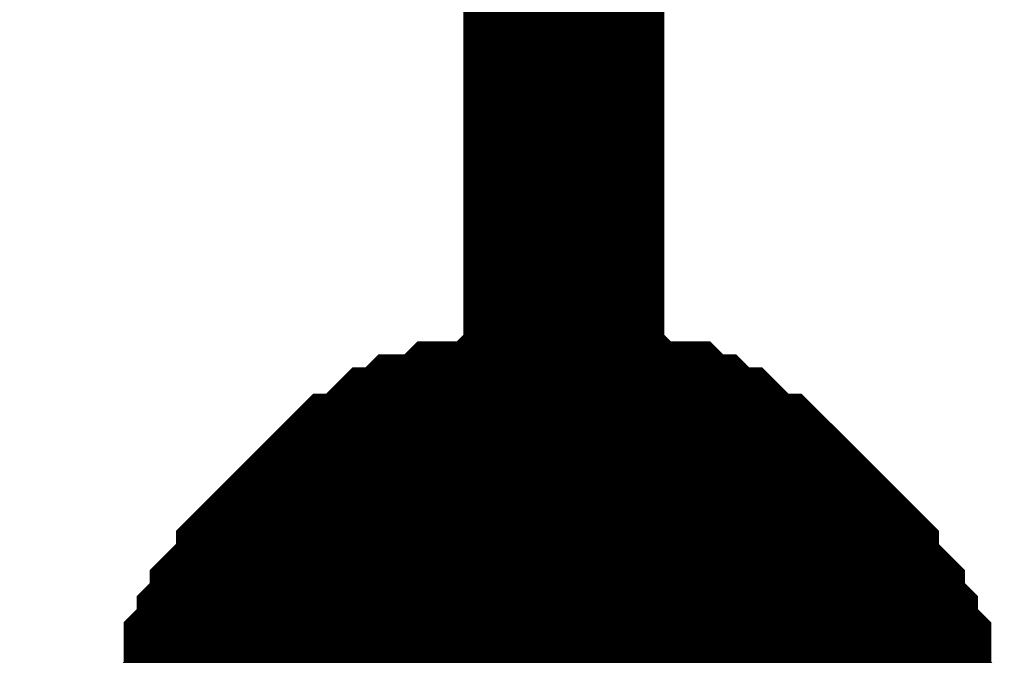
# Model space of a CAD drawing. Header units: inches. Extents: x 0 to 292, y 0 to 193.
# Tile 18 of 155: x 80.222 to 81.689, y 27.086 to 28.034. Entities that reach past the tile are written whole.
import ezdxf

# ---------------------------------------------------------------- set-up
doc = ezdxf.new("R2010")
doc.units = ezdxf.units.IN
doc.layers.add('Sheet', color=255, linetype='Continuous')

msp = doc.modelspace()

# ---------------------------------------------------------------- linework, layer by layer
at = {"layer": 'Sheet'}
for points in [[(79.026, 36.9162, 0.2997, 0.2997, 0), (81.0328, 36.9162, 0.2997, 0.2997, 0), (81.0328, 26.9172, 0.2997, 0.2997, 0), (81.0328, 24.13, 0.2997, 0.2997, 0), (81.0523, 24.13, 0.2997, 0.2997, 0)], [(80.5068, 26.9172, 0.2997, 0.2997, 0), (80.5068, 26.9367, 0.2997, 0.2997, 0), (80.5068, 26.9757, 0.2997, 0.2997, 0), (80.5068, 26.9952, 0.2997, 0.2997, 0), (80.5262, 27.0147, 0.2997, 0.2997, 0), (80.5262, 27.0342, 0.2997, 0.2997, 0), (80.5262, 27.0732, 0.2997, 0.2997, 0), (80.5457, 27.0926, 0.2997, 0.2997, 0), (80.5457, 27.1121, 0.2997, 0.2997, 0), (80.5652, 27.1316, 0.2997, 0.2997, 0), (80.5652, 27.1511, 0.2997, 0.2997, 0), (80.5847, 27.1706, 0.2997, 0.2997, 0), (80.6042, 27.1901, 0.2997, 0.2997, 0), (80.6042, 27.2096, 0.2997, 0.2997, 0), (80.6237, 27.2291, 0.2997, 0.2997, 0), (80.6431, 27.2486, 0.2997, 0.2997, 0), (80.6626, 27.2681, 0.2997, 0.2997, 0), (80.6821, 27.2876, 0.2997, 0.2997, 0), (80.7016, 27.3071, 0.2997, 0.2997, 0), (80.7211, 27.3265, 0.2997, 0.2997, 0), (80.7406, 27.3265, 0.2997, 0.2997, 0), (80.76, 27.346, 0.2997, 0.2997, 0), (80.7795, 27.3655, 0.2997, 0.2997, 0), (80.799, 27.3655, 0.2997, 0.2997, 0), (80.8185, 27.385, 0.2997, 0.2997, 0), (80.8575, 27.385, 0.2997, 0.2997, 0), (80.8769, 27.4045, 0.2997, 0.2997, 0), (80.8964, 27.4045, 0.2997, 0.2997, 0), (80.9354, 27.4045, 0.2997, 0.2997, 0), (80.9549, 27.424, 0.2997, 0.2997, 0), (80.9744, 27.424, 0.2997, 0.2997, 0), (81.0133, 27.424, 0.2997, 0.2997, 0), (81.0328, 27.424, 0.2997, 0.2997, 0)], [(80.5068, 26.9172, 0.2997, 0.2997, 0), (80.5068, 26.9367, 0.2997, 0.2997, 0), (80.5068, 26.9757, 0.2997, 0.2997, 0), (80.5068, 26.9952, 0.2997, 0.2997, 0), (80.5262, 27.0147, 0.2997, 0.2997, 0), (80.5262, 27.0342, 0.2997, 0.2997, 0), (80.5262, 27.0732, 0.2997, 0.2997, 0), (80.5457, 27.0926, 0.2997, 0.2997, 0), (80.5457, 27.1121, 0.2997, 0.2997, 0), (80.5652, 27.1316, 0.2997, 0.2997, 0), (80.5652, 27.1511, 0.2997, 0.2997, 0), (80.5847, 27.1706, 0.2997, 0.2997, 0), (80.6042, 27.1901, 0.2997, 0.2997, 0), (80.6042, 27.2096, 0.2997, 0.2997, 0), (80.6237, 27.2291, 0.2997, 0.2997, 0), (80.6431, 27.2486, 0.2997, 0.2997, 0), (80.6626, 27.2681, 0.2997, 0.2997, 0), (80.6821, 27.2876, 0.2997, 0.2997, 0), (80.7016, 27.3071, 0.2997, 0.2997, 0), (80.7211, 27.3265, 0.2997, 0.2997, 0), (80.7406, 27.3265, 0.2997, 0.2997, 0), (80.76, 27.346, 0.2997, 0.2997, 0), (80.7795, 27.3655, 0.2997, 0.2997, 0), (80.799, 27.3655, 0.2997, 0.2997, 0), (80.8185, 27.385, 0.2997, 0.2997, 0), (80.8575, 27.385, 0.2997, 0.2997, 0), (80.8769, 27.4045, 0.2997, 0.2997, 0), (80.8964, 27.4045, 0.2997, 0.2997, 0), (80.9354, 27.4045, 0.2997, 0.2997, 0), (80.9549, 27.424, 0.2997, 0.2997, 0), (80.9744, 27.424, 0.2997, 0.2997, 0), (81.0133, 27.424, 0.2997, 0.2997, 0), (81.0328, 27.424, 0.2997, 0.2997, 0)], [(80.5068, 26.9172, 0.2997, 0.2997, 0), (80.5068, 26.9367, 0.2997, 0.2997, 0), (80.5068, 26.9757, 0.2997, 0.2997, 0), (80.5068, 26.9952, 0.2997, 0.2997, 0), (80.5262, 27.0147, 0.2997, 0.2997, 0), (80.5262, 27.0342, 0.2997, 0.2997, 0), (80.5262, 27.0732, 0.2997, 0.2997, 0), (80.5457, 27.0926, 0.2997, 0.2997, 0), (80.5457, 27.1121, 0.2997, 0.2997, 0), (80.5652, 27.1316, 0.2997, 0.2997, 0), (80.5652, 27.1511, 0.2997, 0.2997, 0), (80.5847, 27.1706, 0.2997, 0.2997, 0), (80.6042, 27.1901, 0.2997, 0.2997, 0), (80.6042, 27.2096, 0.2997, 0.2997, 0), (80.6237, 27.2291, 0.2997, 0.2997, 0), (80.6431, 27.2486, 0.2997, 0.2997, 0), (80.6626, 27.2681, 0.2997, 0.2997, 0), (80.6821, 27.2876, 0.2997, 0.2997, 0), (80.7016, 27.3071, 0.2997, 0.2997, 0), (80.7211, 27.3265, 0.2997, 0.2997, 0), (80.7406, 27.3265, 0.2997, 0.2997, 0), (80.76, 27.346, 0.2997, 0.2997, 0), (80.7795, 27.3655, 0.2997, 0.2997, 0), (80.799, 27.3655, 0.2997, 0.2997, 0), (80.8185, 27.385, 0.2997, 0.2997, 0), (80.8575, 27.385, 0.2997, 0.2997, 0), (80.8769, 27.4045, 0.2997, 0.2997, 0), (80.8964, 27.4045, 0.2997, 0.2997, 0), (80.9354, 27.4045, 0.2997, 0.2997, 0), (80.9549, 27.424, 0.2997, 0.2997, 0), (80.9744, 27.424, 0.2997, 0.2997, 0), (81.0133, 27.424, 0.2997, 0.2997, 0), (81.0328, 27.424, 0.2997, 0.2997, 0)], [(80.5068, 26.9172, 0.2997, 0.2997, 0), (80.5068, 26.9367, 0.2997, 0.2997, 0), (80.5068, 26.9757, 0.2997, 0.2997, 0), (80.5068, 26.9952, 0.2997, 0.2997, 0), (80.5262, 27.0147, 0.2997, 0.2997, 0), (80.5262, 27.0342, 0.2997, 0.2997, 0), (80.5262, 27.0732, 0.2997, 0.2997, 0), (80.5457, 27.0926, 0.2997, 0.2997, 0), (80.5457, 27.1121, 0.2997, 0.2997, 0), (80.5652, 27.1316, 0.2997, 0.2997, 0), (80.5652, 27.1511, 0.2997, 0.2997, 0), (80.5847, 27.1706, 0.2997, 0.2997, 0), (80.6042, 27.1901, 0.2997, 0.2997, 0), (80.6042, 27.2096, 0.2997, 0.2997, 0), (80.6237, 27.2291, 0.2997, 0.2997, 0), (80.6431, 27.2486, 0.2997, 0.2997, 0), (80.6626, 27.2681, 0.2997, 0.2997, 0), (80.6821, 27.2876, 0.2997, 0.2997, 0), (80.7016, 27.3071, 0.2997, 0.2997, 0), (80.7211, 27.3265, 0.2997, 0.2997, 0), (80.7406, 27.3265, 0.2997, 0.2997, 0), (80.76, 27.346, 0.2997, 0.2997, 0), (80.7795, 27.3655, 0.2997, 0.2997, 0), (80.799, 27.3655, 0.2997, 0.2997, 0), (80.8185, 27.385, 0.2997, 0.2997, 0), (80.8575, 27.385, 0.2997, 0.2997, 0), (80.8769, 27.4045, 0.2997, 0.2997, 0), (80.8964, 27.4045, 0.2997, 0.2997, 0), (80.9354, 27.4045, 0.2997, 0.2997, 0), (80.9549, 27.424, 0.2997, 0.2997, 0), (80.9744, 27.424, 0.2997, 0.2997, 0), (81.0133, 27.424, 0.2997, 0.2997, 0), (81.0328, 27.424, 0.2997, 0.2997, 0)], [(81.0328, 27.424, 0.2997, 0.2997, 0), (81.0328, 27.424, 0.2997, 0.2997, 0)], [(81.0328, 27.424, 0.2997, 0.2997, 0), (81.0523, 27.424, 0.2997, 0.2997, 0), (81.0913, 27.424, 0.2997, 0.2997, 0), (81.1107, 27.424, 0.2997, 0.2997, 0), (81.1302, 27.4045, 0.2997, 0.2997, 0), (81.1497, 27.4045, 0.2997, 0.2997, 0), (81.1887, 27.4045, 0.2997, 0.2997, 0), (81.2082, 27.385, 0.2997, 0.2997, 0), (81.2276, 27.385, 0.2997, 0.2997, 0), (81.2471, 27.3655, 0.2997, 0.2997, 0), (81.2666, 27.3655, 0.2997, 0.2997, 0), (81.2861, 27.346, 0.2997, 0.2997, 0), (81.3056, 27.3265, 0.2997, 0.2997, 0), (81.3251, 27.3265, 0.2997, 0.2997, 0), (81.3446, 27.3071, 0.2997, 0.2997, 0), (81.364, 27.2876, 0.2997, 0.2997, 0), (81.3835, 27.2681, 0.2997, 0.2997, 0), (81.403, 27.2486, 0.2997, 0.2997, 0), (81.4225, 27.2291, 0.2997, 0.2997, 0), (81.442, 27.2096, 0.2997, 0.2997, 0), (81.442, 27.1901, 0.2997, 0.2997, 0), (81.4615, 27.1706, 0.2997, 0.2997, 0), (81.4809, 27.1511, 0.2997, 0.2997, 0), (81.4809, 27.1316, 0.2997, 0.2997, 0), (81.5004, 27.1121, 0.2997, 0.2997, 0), (81.5004, 27.0926, 0.2997, 0.2997, 0), (81.5199, 27.0732, 0.2997, 0.2997, 0), (81.5199, 27.0342, 0.2997, 0.2997, 0), (81.5199, 27.0147, 0.2997, 0.2997, 0), (81.5394, 26.9952, 0.2997, 0.2997, 0), (81.5394, 26.9757, 0.2997, 0.2997, 0), (81.5394, 26.9367, 0.2997, 0.2997, 0), (81.5394, 26.9172, 0.2997, 0.2997, 0)], [(81.0328, 27.424, 0.2997, 0.2997, 0), (81.0328, 27.424, 0.2997, 0.2997, 0)], [(81.0328, 27.424, 0.2997, 0.2997, 0), (81.0523, 27.424, 0.2997, 0.2997, 0), (81.0913, 27.424, 0.2997, 0.2997, 0), (81.1107, 27.424, 0.2997, 0.2997, 0), (81.1302, 27.4045, 0.2997, 0.2997, 0), (81.1497, 27.4045, 0.2997, 0.2997, 0), (81.1887, 27.4045, 0.2997, 0.2997, 0), (81.2082, 27.385, 0.2997, 0.2997, 0), (81.2276, 27.385, 0.2997, 0.2997, 0), (81.2471, 27.3655, 0.2997, 0.2997, 0), (81.2666, 27.3655, 0.2997, 0.2997, 0), (81.2861, 27.346, 0.2997, 0.2997, 0), (81.3056, 27.3265, 0.2997, 0.2997, 0), (81.3251, 27.3265, 0.2997, 0.2997, 0), (81.3446, 27.3071, 0.2997, 0.2997, 0), (81.364, 27.2876, 0.2997, 0.2997, 0), (81.3835, 27.2681, 0.2997, 0.2997, 0), (81.403, 27.2486, 0.2997, 0.2997, 0), (81.4225, 27.2291, 0.2997, 0.2997, 0), (81.442, 27.2096, 0.2997, 0.2997, 0), (81.442, 27.1901, 0.2997, 0.2997, 0), (81.4615, 27.1706, 0.2997, 0.2997, 0), (81.4809, 27.1511, 0.2997, 0.2997, 0), (81.4809, 27.1316, 0.2997, 0.2997, 0), (81.5004, 27.1121, 0.2997, 0.2997, 0), (81.5004, 27.0926, 0.2997, 0.2997, 0), (81.5199, 27.0732, 0.2997, 0.2997, 0), (81.5199, 27.0342, 0.2997, 0.2997, 0), (81.5199, 27.0147, 0.2997, 0.2997, 0), (81.5394, 26.9952, 0.2997, 0.2997, 0), (81.5394, 26.9757, 0.2997, 0.2997, 0), (81.5394, 26.9367, 0.2997, 0.2997, 0), (81.5394, 26.9172, 0.2997, 0.2997, 0)], [(81.0328, 27.424, 0.2997, 0.2997, 0), (81.0328, 27.424, 0.2997, 0.2997, 0)], [(81.0328, 27.424, 0.2997, 0.2997, 0), (81.0523, 27.424, 0.2997, 0.2997, 0), (81.0913, 27.424, 0.2997, 0.2997, 0), (81.1107, 27.424, 0.2997, 0.2997, 0), (81.1302, 27.4045, 0.2997, 0.2997, 0), (81.1497, 27.4045, 0.2997, 0.2997, 0), (81.1887, 27.4045, 0.2997, 0.2997, 0), (81.2082, 27.385, 0.2997, 0.2997, 0), (81.2276, 27.385, 0.2997, 0.2997, 0), (81.2471, 27.3655, 0.2997, 0.2997, 0), (81.2666, 27.3655, 0.2997, 0.2997, 0), (81.2861, 27.346, 0.2997, 0.2997, 0), (81.3056, 27.3265, 0.2997, 0.2997, 0), (81.3251, 27.3265, 0.2997, 0.2997, 0), (81.3446, 27.3071, 0.2997, 0.2997, 0), (81.364, 27.2876, 0.2997, 0.2997, 0), (81.3835, 27.2681, 0.2997, 0.2997, 0), (81.403, 27.2486, 0.2997, 0.2997, 0), (81.4225, 27.2291, 0.2997, 0.2997, 0), (81.442, 27.2096, 0.2997, 0.2997, 0), (81.442, 27.1901, 0.2997, 0.2997, 0), (81.4615, 27.1706, 0.2997, 0.2997, 0), (81.4809, 27.1511, 0.2997, 0.2997, 0), (81.4809, 27.1316, 0.2997, 0.2997, 0), (81.5004, 27.1121, 0.2997, 0.2997, 0), (81.5004, 27.0926, 0.2997, 0.2997, 0), (81.5199, 27.0732, 0.2997, 0.2997, 0), (81.5199, 27.0342, 0.2997, 0.2997, 0), (81.5199, 27.0147, 0.2997, 0.2997, 0), (81.5394, 26.9952, 0.2997, 0.2997, 0), (81.5394, 26.9757, 0.2997, 0.2997, 0), (81.5394, 26.9367, 0.2997, 0.2997, 0), (81.5394, 26.9172, 0.2997, 0.2997, 0)], [(81.0328, 27.424, 0.2997, 0.2997, 0), (81.0328, 27.424, 0.2997, 0.2997, 0)], [(81.0328, 27.424, 0.2997, 0.2997, 0), (81.0523, 27.424, 0.2997, 0.2997, 0), (81.0913, 27.424, 0.2997, 0.2997, 0), (81.1107, 27.424, 0.2997, 0.2997, 0), (81.1302, 27.4045, 0.2997, 0.2997, 0), (81.1497, 27.4045, 0.2997, 0.2997, 0), (81.1887, 27.4045, 0.2997, 0.2997, 0), (81.2082, 27.385, 0.2997, 0.2997, 0), (81.2276, 27.385, 0.2997, 0.2997, 0), (81.2471, 27.3655, 0.2997, 0.2997, 0), (81.2666, 27.3655, 0.2997, 0.2997, 0), (81.2861, 27.346, 0.2997, 0.2997, 0), (81.3056, 27.3265, 0.2997, 0.2997, 0), (81.3251, 27.3265, 0.2997, 0.2997, 0), (81.3446, 27.3071, 0.2997, 0.2997, 0), (81.364, 27.2876, 0.2997, 0.2997, 0), (81.3835, 27.2681, 0.2997, 0.2997, 0), (81.403, 27.2486, 0.2997, 0.2997, 0), (81.4225, 27.2291, 0.2997, 0.2997, 0), (81.442, 27.2096, 0.2997, 0.2997, 0), (81.442, 27.1901, 0.2997, 0.2997, 0), (81.4615, 27.1706, 0.2997, 0.2997, 0), (81.4809, 27.1511, 0.2997, 0.2997, 0), (81.4809, 27.1316, 0.2997, 0.2997, 0), (81.5004, 27.1121, 0.2997, 0.2997, 0), (81.5004, 27.0926, 0.2997, 0.2997, 0), (81.5199, 27.0732, 0.2997, 0.2997, 0), (81.5199, 27.0342, 0.2997, 0.2997, 0), (81.5199, 27.0147, 0.2997, 0.2997, 0), (81.5394, 26.9952, 0.2997, 0.2997, 0), (81.5394, 26.9757, 0.2997, 0.2997, 0), (81.5394, 26.9367, 0.2997, 0.2997, 0), (81.5394, 26.9172, 0.2997, 0.2997, 0)], [(80.5262, 27.0342, 0.0991, 0.0991, 0), (80.5262, 27.0732, 0.0991, 0.0991, 0), (80.5457, 27.0926, 0.0991, 0.0991, 0), (80.5457, 27.1121, 0.0991, 0.0991, 0), (80.5652, 27.1316, 0.0991, 0.0991, 0), (80.5652, 27.1511, 0.0991, 0.0991, 0), (80.5847, 27.1706, 0.0991, 0.0991, 0), (80.6042, 27.1901, 0.0991, 0.0991, 0), (80.6042, 27.2096, 0.0991, 0.0991, 0), (80.6237, 27.2291, 0.0991, 0.0991, 0), (80.6431, 27.2486, 0.0991, 0.0991, 0), (80.6626, 27.2681, 0.0991, 0.0991, 0), (80.6821, 27.2876, 0.0991, 0.0991, 0), (80.7016, 27.3071, 0.0991, 0.0991, 0), (80.7211, 27.3265, 0.0991, 0.0991, 0), (80.7406, 27.3265, 0.0991, 0.0991, 0), (80.76, 27.346, 0.0991, 0.0991, 0), (80.7795, 27.3655, 0.0991, 0.0991, 0), (80.799, 27.3655, 0.0991, 0.0991, 0), (80.8185, 27.385, 0.0991, 0.0991, 0), (80.8575, 27.385, 0.0991, 0.0991, 0), (80.8769, 27.4045, 0.0991, 0.0991, 0), (80.8964, 27.4045, 0.0991, 0.0991, 0), (80.9354, 27.4045, 0.0991, 0.0991, 0), (80.9549, 27.424, 0.0991, 0.0991, 0), (80.9744, 27.424, 0.0991, 0.0991, 0), (81.0133, 27.424, 0.0991, 0.0991, 0), (81.0328, 27.424, 0.0991, 0.0991, 0)], [(80.5262, 27.0342, 0.0991, 0.0991, 0), (80.5262, 27.0732, 0.0991, 0.0991, 0), (80.5457, 27.0926, 0.0991, 0.0991, 0), (80.5457, 27.1121, 0.0991, 0.0991, 0), (80.5652, 27.1316, 0.0991, 0.0991, 0), (80.5652, 27.1511, 0.0991, 0.0991, 0), (80.5847, 27.1706, 0.0991, 0.0991, 0), (80.6042, 27.1901, 0.0991, 0.0991, 0), (80.6042, 27.2096, 0.0991, 0.0991, 0), (80.6237, 27.2291, 0.0991, 0.0991, 0), (80.6431, 27.2486, 0.0991, 0.0991, 0), (80.6626, 27.2681, 0.0991, 0.0991, 0), (80.6821, 27.2876, 0.0991, 0.0991, 0), (80.7016, 27.3071, 0.0991, 0.0991, 0), (80.7211, 27.3265, 0.0991, 0.0991, 0), (80.7406, 27.3265, 0.0991, 0.0991, 0), (80.76, 27.346, 0.0991, 0.0991, 0), (80.7795, 27.3655, 0.0991, 0.0991, 0), (80.799, 27.3655, 0.0991, 0.0991, 0), (80.8185, 27.385, 0.0991, 0.0991, 0), (80.8575, 27.385, 0.0991, 0.0991, 0), (80.8769, 27.4045, 0.0991, 0.0991, 0), (80.8964, 27.4045, 0.0991, 0.0991, 0), (80.9354, 27.4045, 0.0991, 0.0991, 0), (80.9549, 27.424, 0.0991, 0.0991, 0), (80.9744, 27.424, 0.0991, 0.0991, 0), (81.0133, 27.424, 0.0991, 0.0991, 0), (81.0328, 27.424, 0.0991, 0.0991, 0)], [(80.5262, 27.0342, 0.0991, 0.0991, 0), (80.5262, 27.0732, 0.0991, 0.0991, 0), (80.5457, 27.0926, 0.0991, 0.0991, 0), (80.5457, 27.1121, 0.0991, 0.0991, 0), (80.5652, 27.1316, 0.0991, 0.0991, 0), (80.5652, 27.1511, 0.0991, 0.0991, 0), (80.5847, 27.1706, 0.0991, 0.0991, 0), (80.6042, 27.1901, 0.0991, 0.0991, 0), (80.6042, 27.2096, 0.0991, 0.0991, 0), (80.6237, 27.2291, 0.0991, 0.0991, 0), (80.6431, 27.2486, 0.0991, 0.0991, 0), (80.6626, 27.2681, 0.0991, 0.0991, 0), (80.6821, 27.2876, 0.0991, 0.0991, 0), (80.7016, 27.3071, 0.0991, 0.0991, 0), (80.7211, 27.3265, 0.0991, 0.0991, 0), (80.7406, 27.3265, 0.0991, 0.0991, 0), (80.76, 27.346, 0.0991, 0.0991, 0), (80.7795, 27.3655, 0.0991, 0.0991, 0), (80.799, 27.3655, 0.0991, 0.0991, 0), (80.8185, 27.385, 0.0991, 0.0991, 0), (80.8575, 27.385, 0.0991, 0.0991, 0), (80.8769, 27.4045, 0.0991, 0.0991, 0), (80.8964, 27.4045, 0.0991, 0.0991, 0), (80.9354, 27.4045, 0.0991, 0.0991, 0), (80.9549, 27.424, 0.0991, 0.0991, 0), (80.9744, 27.424, 0.0991, 0.0991, 0), (81.0133, 27.424, 0.0991, 0.0991, 0), (81.0328, 27.424, 0.0991, 0.0991, 0)], [(80.5262, 27.0342, 0.0991, 0.0991, 0), (80.5262, 27.0732, 0.0991, 0.0991, 0), (80.5457, 27.0926, 0.0991, 0.0991, 0), (80.5457, 27.1121, 0.0991, 0.0991, 0), (80.5652, 27.1316, 0.0991, 0.0991, 0), (80.5652, 27.1511, 0.0991, 0.0991, 0), (80.5847, 27.1706, 0.0991, 0.0991, 0), (80.6042, 27.1901, 0.0991, 0.0991, 0), (80.6042, 27.2096, 0.0991, 0.0991, 0), (80.6237, 27.2291, 0.0991, 0.0991, 0), (80.6431, 27.2486, 0.0991, 0.0991, 0), (80.6626, 27.2681, 0.0991, 0.0991, 0), (80.6821, 27.2876, 0.0991, 0.0991, 0), (80.7016, 27.3071, 0.0991, 0.0991, 0), (80.7211, 27.3265, 0.0991, 0.0991, 0), (80.7406, 27.3265, 0.0991, 0.0991, 0), (80.76, 27.346, 0.0991, 0.0991, 0), (80.7795, 27.3655, 0.0991, 0.0991, 0), (80.799, 27.3655, 0.0991, 0.0991, 0), (80.8185, 27.385, 0.0991, 0.0991, 0), (80.8575, 27.385, 0.0991, 0.0991, 0), (80.8769, 27.4045, 0.0991, 0.0991, 0), (80.8964, 27.4045, 0.0991, 0.0991, 0), (80.9354, 27.4045, 0.0991, 0.0991, 0), (80.9549, 27.424, 0.0991, 0.0991, 0), (80.9744, 27.424, 0.0991, 0.0991, 0), (81.0133, 27.424, 0.0991, 0.0991, 0), (81.0328, 27.424, 0.0991, 0.0991, 0)], [(81.0328, 27.424, 0.0991, 0.0991, 0), (81.0328, 27.424, 0.0991, 0.0991, 0)], [(81.0328, 27.424, 0.0991, 0.0991, 0), (81.0523, 27.424, 0.0991, 0.0991, 0), (81.0913, 27.424, 0.0991, 0.0991, 0), (81.1107, 27.424, 0.0991, 0.0991, 0), (81.1302, 27.4045, 0.0991, 0.0991, 0), (81.1497, 27.4045, 0.0991, 0.0991, 0), (81.1887, 27.4045, 0.0991, 0.0991, 0), (81.2082, 27.385, 0.0991, 0.0991, 0), (81.2276, 27.385, 0.0991, 0.0991, 0), (81.2471, 27.3655, 0.0991, 0.0991, 0), (81.2666, 27.3655, 0.0991, 0.0991, 0), (81.2861, 27.346, 0.0991, 0.0991, 0), (81.3056, 27.3265, 0.0991, 0.0991, 0), (81.3251, 27.3265, 0.0991, 0.0991, 0), (81.3446, 27.3071, 0.0991, 0.0991, 0), (81.364, 27.2876, 0.0991, 0.0991, 0), (81.3835, 27.2681, 0.0991, 0.0991, 0), (81.403, 27.2486, 0.0991, 0.0991, 0), (81.4225, 27.2291, 0.0991, 0.0991, 0), (81.442, 27.2096, 0.0991, 0.0991, 0), (81.442, 27.1901, 0.0991, 0.0991, 0), (81.4615, 27.1706, 0.0991, 0.0991, 0), (81.4809, 27.1511, 0.0991, 0.0991, 0), (81.4809, 27.1316, 0.0991, 0.0991, 0), (81.5004, 27.1121, 0.0991, 0.0991, 0), (81.5004, 27.0926, 0.0991, 0.0991, 0), (81.5199, 27.0732, 0.0991, 0.0991, 0), (81.5199, 27.0342, 0.0991, 0.0991, 0)], [(81.0328, 27.424, 0.0991, 0.0991, 0), (81.0328, 27.424, 0.0991, 0.0991, 0)], [(81.0328, 27.424, 0.0991, 0.0991, 0), (81.0523, 27.424, 0.0991, 0.0991, 0), (81.0913, 27.424, 0.0991, 0.0991, 0), (81.1107, 27.424, 0.0991, 0.0991, 0), (81.1302, 27.4045, 0.0991, 0.0991, 0), (81.1497, 27.4045, 0.0991, 0.0991, 0), (81.1887, 27.4045, 0.0991, 0.0991, 0), (81.2082, 27.385, 0.0991, 0.0991, 0), (81.2276, 27.385, 0.0991, 0.0991, 0), (81.2471, 27.3655, 0.0991, 0.0991, 0), (81.2666, 27.3655, 0.0991, 0.0991, 0), (81.2861, 27.346, 0.0991, 0.0991, 0), (81.3056, 27.3265, 0.0991, 0.0991, 0), (81.3251, 27.3265, 0.0991, 0.0991, 0), (81.3446, 27.3071, 0.0991, 0.0991, 0), (81.364, 27.2876, 0.0991, 0.0991, 0), (81.3835, 27.2681, 0.0991, 0.0991, 0), (81.403, 27.2486, 0.0991, 0.0991, 0), (81.4225, 27.2291, 0.0991, 0.0991, 0), (81.442, 27.2096, 0.0991, 0.0991, 0), (81.442, 27.1901, 0.0991, 0.0991, 0), (81.4615, 27.1706, 0.0991, 0.0991, 0), (81.4809, 27.1511, 0.0991, 0.0991, 0), (81.4809, 27.1316, 0.0991, 0.0991, 0), (81.5004, 27.1121, 0.0991, 0.0991, 0), (81.5004, 27.0926, 0.0991, 0.0991, 0), (81.5199, 27.0732, 0.0991, 0.0991, 0), (81.5199, 27.0342, 0.0991, 0.0991, 0)], [(81.0328, 27.424, 0.0991, 0.0991, 0), (81.0328, 27.424, 0.0991, 0.0991, 0)], [(81.0328, 27.424, 0.0991, 0.0991, 0), (81.0523, 27.424, 0.0991, 0.0991, 0), (81.0913, 27.424, 0.0991, 0.0991, 0), (81.1107, 27.424, 0.0991, 0.0991, 0), (81.1302, 27.4045, 0.0991, 0.0991, 0), (81.1497, 27.4045, 0.0991, 0.0991, 0), (81.1887, 27.4045, 0.0991, 0.0991, 0), (81.2082, 27.385, 0.0991, 0.0991, 0), (81.2276, 27.385, 0.0991, 0.0991, 0), (81.2471, 27.3655, 0.0991, 0.0991, 0), (81.2666, 27.3655, 0.0991, 0.0991, 0), (81.2861, 27.346, 0.0991, 0.0991, 0), (81.3056, 27.3265, 0.0991, 0.0991, 0), (81.3251, 27.3265, 0.0991, 0.0991, 0), (81.3446, 27.3071, 0.0991, 0.0991, 0), (81.364, 27.2876, 0.0991, 0.0991, 0), (81.3835, 27.2681, 0.0991, 0.0991, 0), (81.403, 27.2486, 0.0991, 0.0991, 0), (81.4225, 27.2291, 0.0991, 0.0991, 0), (81.442, 27.2096, 0.0991, 0.0991, 0), (81.442, 27.1901, 0.0991, 0.0991, 0), (81.4615, 27.1706, 0.0991, 0.0991, 0), (81.4809, 27.1511, 0.0991, 0.0991, 0), (81.4809, 27.1316, 0.0991, 0.0991, 0), (81.5004, 27.1121, 0.0991, 0.0991, 0), (81.5004, 27.0926, 0.0991, 0.0991, 0), (81.5199, 27.0732, 0.0991, 0.0991, 0), (81.5199, 27.0342, 0.0991, 0.0991, 0)], [(81.0328, 27.424, 0.0991, 0.0991, 0), (81.0328, 27.424, 0.0991, 0.0991, 0)], [(81.0328, 27.424, 0.0991, 0.0991, 0), (81.0523, 27.424, 0.0991, 0.0991, 0), (81.0913, 27.424, 0.0991, 0.0991, 0), (81.1107, 27.424, 0.0991, 0.0991, 0), (81.1302, 27.4045, 0.0991, 0.0991, 0), (81.1497, 27.4045, 0.0991, 0.0991, 0), (81.1887, 27.4045, 0.0991, 0.0991, 0), (81.2082, 27.385, 0.0991, 0.0991, 0), (81.2276, 27.385, 0.0991, 0.0991, 0), (81.2471, 27.3655, 0.0991, 0.0991, 0), (81.2666, 27.3655, 0.0991, 0.0991, 0), (81.2861, 27.346, 0.0991, 0.0991, 0), (81.3056, 27.3265, 0.0991, 0.0991, 0), (81.3251, 27.3265, 0.0991, 0.0991, 0), (81.3446, 27.3071, 0.0991, 0.0991, 0), (81.364, 27.2876, 0.0991, 0.0991, 0), (81.3835, 27.2681, 0.0991, 0.0991, 0), (81.403, 27.2486, 0.0991, 0.0991, 0), (81.4225, 27.2291, 0.0991, 0.0991, 0), (81.442, 27.2096, 0.0991, 0.0991, 0), (81.442, 27.1901, 0.0991, 0.0991, 0), (81.4615, 27.1706, 0.0991, 0.0991, 0), (81.4809, 27.1511, 0.0991, 0.0991, 0), (81.4809, 27.1316, 0.0991, 0.0991, 0), (81.5004, 27.1121, 0.0991, 0.0991, 0), (81.5004, 27.0926, 0.0991, 0.0991, 0), (81.5199, 27.0732, 0.0991, 0.0991, 0), (81.5199, 27.0342, 0.0991, 0.0991, 0)]]:
    msp.add_lwpolyline(points, format="xyseb", dxfattribs=at)
msp.add_lwpolyline([(80.736, 26.924, 0.508, 0.508, 1), (81.244, 26.924, 0.508, 0.508, 1)], format="xyseb", close=True, dxfattribs=at)

doc.saveas('drawing.dxf')
